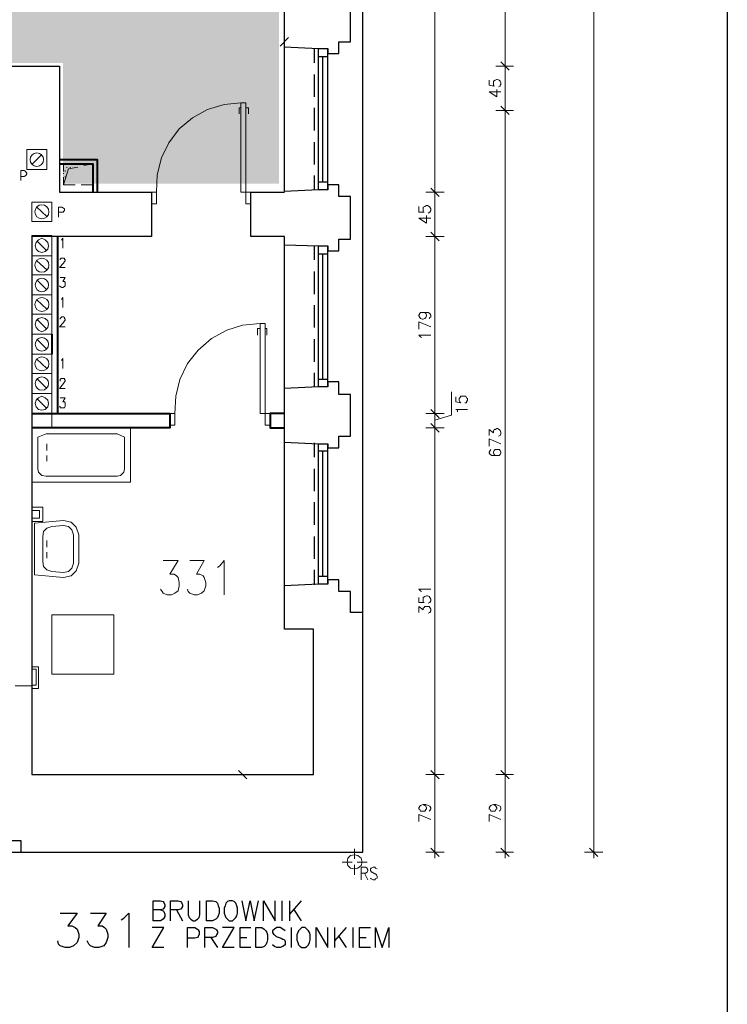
# Model space of a CAD drawing. Header units: millimetres. Extents: x 1 to 17496, y 1 to 30809.
# Tile 251 of 256: x 13325 to 14038, y 27834 to 28827. Entities that reach past the tile are written whole.
import ezdxf

# ---------------------------------------------------------------- set-up
doc = ezdxf.new("R2010")
doc.units = ezdxf.units.MM
doc.linetypes.add('CENTER', pattern=[2, 1.25, -0.25, 0.25, -0.25])
doc.layers.add('N_SSP_ewakuacja', color=4, linetype='CENTER', lineweight=40)
doc.layers.add('Opisy', color=255, linetype='Continuous')
doc.layers.add('PDF _Geometria', color=7, linetype='Continuous')

msp = doc.modelspace()

# ---------------------------------------------------------------- hatches: boundary and pattern name
at = {"layer": 'N_SSP_ewakuacja', "lineweight": 60, "transparency": 33554457}
h = msp.add_hatch(color=51, dxfattribs=at)
h.dxf.hatch_style = 1
h.paths.add_polyline_path([(5810.72, 28917.92), (5811.53, 28904.17), (5811.53, 28697.72), (6290.98, 28697.72), (6290.98, 28783.07), (13369.05, 28783.07), (13369.05, 28661.44), (13586.71, 28661.44), (13586.71, 29190.64), (13377.59, 29190.64), (13377.59, 29009.27), (12105.8, 29009.27), (12105.8, 29067.3), (6329.51, 29067.3), (6329.51, 28917.92)])

# ---------------------------------------------------------------- linework, layer by layer
at = {"layer": 'Opisy', "lineweight": 18}
for points in [[(13662.72, 27974.95), (13662.72, 27964.84)], [(13669.45, 27959.79), (13669.45, 27972.42), (13673.67, 27972.42), (13675.35, 27971.58), (13675.35, 27970.74), (13676.19, 27969.89), (13676.19, 27969.05), (13675.35, 27967.37), (13673.67, 27966.53), (13669.45, 27966.53)], [(13685.46, 27970.74), (13683.77, 27971.58), (13682.93, 27972.42), (13681.25, 27972.42), (13679.56, 27971.58), (13678.72, 27970.74), (13678.72, 27969.05), (13679.56, 27968.21), (13679.56, 27967.37), (13680.4, 27967.37), (13682.93, 27965.68), (13683.77, 27965.68), (13684.61, 27964.84), (13685.46, 27963.16), (13685.46, 27961.47), (13683.77, 27960.63), (13682.93, 27959.79), (13681.25, 27959.79), (13679.56, 27960.63), (13678.72, 27961.47)], [(13672.82, 27966.53), (13676.19, 27959.79)]]:
    msp.add_lwpolyline(points, dxfattribs=at)
at = {"layer": 'Opisy', "color": 7, "lineweight": 25}
for points in [[(13467.32, 27929.47), (13469.85, 27928.63), (13470.69, 27927.78), (13471.53, 27925.26), (13471.53, 27922.73), (13470.69, 27921.05), (13469.85, 27920.2), (13467.32, 27918.52), (13459.74, 27918.52), (13459.74, 27938.73), (13467.32, 27938.73), (13469.85, 27937.89), (13470.69, 27937.05), (13471.53, 27934.52), (13471.53, 27932.84), (13470.69, 27931.15), (13469.85, 27930.31), (13467.32, 27929.47), (13459.74, 27929.47)], [(13477.43, 27918.52), (13477.43, 27938.73), (13485.01, 27938.73), (13487.53, 27937.89), (13488.38, 27937.05), (13489.22, 27934.52), (13489.22, 27932.84), (13488.38, 27931.15), (13487.53, 27930.31), (13485.01, 27929.47), (13477.43, 27929.47)], [(13495.11, 27938.73), (13495.11, 27924.41), (13495.96, 27921.89), (13497.64, 27920.2), (13500.17, 27918.52), (13501.85, 27918.52), (13504.38, 27920.2), (13506.06, 27921.89), (13506.91, 27924.41), (13506.91, 27938.73)], [(13549.02, 27938.73), (13553.23, 27918.52), (13557.44, 27938.73), (13561.65, 27918.52), (13565.86, 27938.73)], [(13570.91, 27918.52), (13570.91, 27938.73), (13582.71, 27918.52), (13582.71, 27938.73)], [(13589.44, 27938.73), (13589.44, 27918.52)], [(13597.02, 27938.73), (13597.02, 27918.52)], [(13608.81, 27938.73), (13597.02, 27925.26)], [(13366.25, 27926.1), (13383.1, 27926.1), (13373.83, 27913.47), (13378.04, 27913.47), (13381.41, 27911.78), (13383.1, 27910.1), (13384.78, 27905.04), (13384.78, 27901.67), (13383.1, 27896.62), (13379.73, 27893.25), (13375.52, 27891.57), (13371.31, 27891.57), (13366.25, 27893.25), (13364.57, 27894.94), (13363.73, 27898.31)], [(13396.57, 27926.1), (13412.58, 27926.1), (13404.15, 27913.47), (13408.36, 27913.47), (13410.89, 27911.78), (13412.58, 27910.1), (13414.26, 27905.04), (13414.26, 27901.67), (13412.58, 27896.62), (13410.05, 27893.25), (13405, 27891.57), (13400.78, 27891.57), (13396.57, 27893.25), (13394.89, 27894.94), (13393.2, 27898.31)], [(13427.74, 27919.36), (13430.26, 27921.05), (13435.32, 27926.1), (13435.32, 27891.57)], [(13483.32, 27929.47), (13489.22, 27918.52)], [(13601.23, 27930.31), (13608.81, 27918.52)], [(13470.69, 27891.57), (13458.9, 27891.57), (13470.69, 27911.78), (13458.9, 27911.78)], [(13494.27, 27891.57), (13494.27, 27911.78), (13501.85, 27911.78), (13504.38, 27910.1), (13505.22, 27909.25), (13506.06, 27907.57), (13506.06, 27905.04), (13505.22, 27902.52), (13504.38, 27901.67), (13501.85, 27900.83), (13494.27, 27900.83)], [(13511.96, 27891.57), (13511.96, 27911.78), (13519.54, 27911.78), (13522.91, 27910.1), (13523.75, 27909.25), (13524.59, 27907.57), (13524.59, 27905.89), (13523.75, 27904.2), (13522.91, 27902.52), (13519.54, 27901.67), (13511.96, 27901.67)], [(13541.44, 27891.57), (13529.65, 27891.57), (13541.44, 27911.78), (13529.65, 27911.78)], [(13558.28, 27891.57), (13547.33, 27891.57), (13547.33, 27911.78), (13558.28, 27911.78)], [(13592.81, 27908.41), (13590.29, 27910.1), (13587.76, 27911.78), (13584.39, 27911.78), (13581.86, 27910.1), (13580.18, 27908.41), (13580.18, 27906.73), (13581.02, 27905.04), (13581.86, 27904.2), (13583.55, 27902.52), (13588.6, 27900.83), (13590.29, 27899.99), (13591.97, 27899.15), (13592.81, 27897.46), (13592.81, 27894.09), (13590.29, 27892.41), (13587.76, 27891.57), (13584.39, 27891.57), (13581.86, 27892.41), (13580.18, 27894.09)], [(13598.71, 27911.78), (13598.71, 27891.57)], [(13623.97, 27891.57), (13623.97, 27911.78), (13635.77, 27891.57), (13635.77, 27911.78)], [(13642.5, 27911.78), (13642.5, 27891.57)], [(13654.29, 27911.78), (13642.5, 27898.31)], [(13661.03, 27911.78), (13661.03, 27891.57)], [(13678.72, 27891.57), (13667.77, 27891.57), (13667.77, 27911.78), (13678.72, 27911.78)], [(13683.77, 27891.57), (13683.77, 27911.78), (13690.51, 27891.57), (13697.25, 27911.78), (13697.25, 27891.57)], [(13517.85, 27901.67), (13524.59, 27891.57)], [(13547.33, 27901.67), (13554.07, 27901.67)], [(13646.71, 27902.52), (13654.29, 27891.57)], [(13667.77, 27901.67), (13674.51, 27901.67)]]:
    msp.add_lwpolyline(points, dxfattribs=at)
for points in [[(13513.64, 27918.52), (13513.64, 27938.73), (13519.54, 27938.73), (13522.91, 27937.89), (13524.59, 27936.21), (13525.43, 27933.68), (13526.28, 27931.15), (13526.28, 27926.1), (13525.43, 27923.57), (13524.59, 27921.89), (13522.91, 27920.2), (13519.54, 27918.52)], [(13536.38, 27938.73), (13534.7, 27937.89), (13533.01, 27936.21), (13532.17, 27933.68), (13531.33, 27931.15), (13531.33, 27926.1), (13532.17, 27923.57), (13533.01, 27921.89), (13534.7, 27920.2), (13536.38, 27918.52), (13539.75, 27918.52), (13541.44, 27920.2), (13543.12, 27921.89), (13543.96, 27923.57), (13544.81, 27926.1), (13544.81, 27931.15), (13543.96, 27933.68), (13543.12, 27936.21), (13541.44, 27937.89), (13539.75, 27938.73)], [(13563.33, 27891.57), (13563.33, 27911.78), (13569.23, 27911.78), (13571.76, 27910.1), (13573.44, 27908.41), (13574.28, 27906.73), (13575.13, 27904.2), (13575.13, 27899.15), (13574.28, 27896.62), (13573.44, 27894.09), (13571.76, 27892.41), (13569.23, 27891.57)], [(13609.66, 27911.78), (13607.97, 27910.1), (13606.29, 27908.41), (13605.45, 27906.73), (13604.6, 27904.2), (13604.6, 27899.15), (13605.45, 27896.62), (13606.29, 27894.09), (13607.97, 27892.41), (13609.66, 27891.57), (13613.03, 27891.57), (13614.71, 27892.41), (13616.39, 27894.09), (13617.24, 27896.62), (13618.08, 27899.15), (13618.08, 27904.2), (13617.24, 27906.73), (13616.39, 27908.41), (13614.71, 27910.1), (13613.03, 27911.78)]]:
    msp.add_lwpolyline(points, close=True, dxfattribs=at)
at = {"layer": 'PDF _Geometria'}
msp.add_lwpolyline([(1887, 30808.66), (14038.11, 30808.66), (14038.11, 26805.87), (1887, 26805.87)], close=True, dxfattribs=at)
at = {"layer": 'PDF _Geometria', "lineweight": 18}
for points in [[(13743.57, 29868.27), (13743.57, 29856.48), (13743.57, 29789.94), (13743.57, 29778.15), (13743.57, 29256.81), (13743.57, 29245.02), (13743.57, 29213.02), (13743.57, 29201.23), (13743.57, 28658.83), (13743.57, 28647.04), (13743.57, 28614.2), (13743.57, 28602.4), (13743.57, 28436.49), (13743.57, 28423.85), (13743.57, 28436.49), (13743.57, 28442.38)], [(13814.32, 29868.27), (13814.32, 29856.48), (13814.32, 29789.94), (13814.32, 29778.15), (13814.32, 29124.58), (13814.32, 29112.79), (13814.32, 29079.95), (13814.32, 29067.31), (13814.32, 28786.01), (13814.32, 28774.22), (13814.32, 28741.37), (13814.32, 28729.58), (13814.32, 28071.8), (13814.32, 28060.01), (13814.32, 27993.48), (13814.32, 27981.69)], [(13903.59, 27981.69), (13903.59, 27993.48), (13903.59, 29856.48), (13903.59, 29868.27)], [(13587.76, 28800.33), (13596.18, 28808.75)], [(13591.97, 28795.27), (13591.97, 28813.8)], [(13814.32, 28774.22), (13814.32, 28786.01)], [(13591.97, 28780.11), (13591.97, 28780.96)], [(13798.31, 28765.8), (13798.31, 28760.74), (13803.37, 28759.9), (13802.53, 28760.74), (13802.53, 28764.95), (13804.21, 28765.8), (13805.89, 28766.64), (13806.74, 28766.64), (13808.42, 28765.8), (13809.26, 28764.95), (13810.11, 28763.27), (13810.11, 28761.58), (13809.26, 28760.74), (13809.26, 28759.9), (13807.58, 28759.06)], [(13810.11, 28754), (13798.31, 28754), (13805.89, 28748.95), (13805.89, 28756.53)], [(13463.11, 28652.94), (13463.95, 28670.62), (13468.16, 28687.47), (13475.74, 28702.63), (13485.85, 28716.95), (13499.32, 28727.9), (13514.49, 28736.32), (13531.33, 28741.37), (13548.17, 28743.06)], [(13548.17, 28738), (13546.49, 28738), (13546.49, 28732.11)], [(13553.23, 28738), (13555.75, 28738), (13555.75, 28732.11)], [(13814.32, 28729.58), (13814.32, 28741.37)], [(13591.97, 28720.32), (13591.97, 28721.16)], [(13337.62, 28680.73), (13347.72, 28690.84)], [(13369.62, 28673.99), (13369.62, 28681.57), (13381.41, 28681.57)], [(13369.62, 28677.36), (13369.62, 28678.2)], [(13383.94, 28678.2), (13374.68, 28676.52), (13369.62, 28660.52)], [(13371.31, 28680.73), (13371.31, 28681.57)], [(13372.99, 28677.36), (13372.99, 28678.2)], [(13374.68, 28680.73), (13374.68, 28681.57)], [(13376.36, 28677.36), (13376.36, 28678.2)], [(13377.2, 28680.73), (13377.2, 28681.57)], [(13380.57, 28680.73), (13380.57, 28681.57)], [(13383.94, 28680.73), (13383.94, 28681.57)], [(13386.47, 28680.73), (13386.47, 28681.57)], [(13387.31, 28681.57), (13399.1, 28681.57)], [(13389.84, 28680.73), (13389.84, 28681.57)], [(13399.1, 28673.99), (13399.1, 28681.57), (13389.84, 28679.89)], [(13326.67, 28664.73), (13326.67, 28674.84), (13330.04, 28674.84), (13331.72, 28673.99), (13331.72, 28673.15), (13332.56, 28672.31), (13332.56, 28671.47), (13331.72, 28669.78), (13330.04, 28668.94), (13326.67, 28668.94)], [(13369.62, 28671.47), (13369.62, 28672.31)], [(13381.41, 28660.52), (13369.62, 28660.52), (13369.62, 28668.1)], [(13369.62, 28664.73), (13369.62, 28665.57)], [(13371.31, 28673.99), (13371.31, 28674.84)], [(13371.31, 28668.1), (13371.31, 28668.94)], [(13399.1, 28668.1), (13399.1, 28660.52), (13387.31, 28660.52)], [(13743.57, 28658.83), (13743.57, 28647.04)], [(13458.06, 28652.94), (13458.9, 28652.94)], [(13551.54, 28652.94), (13552.39, 28652.94)], [(13352.78, 28628.51), (13342.67, 28637.78)], [(13364.57, 28627.67), (13364.57, 28637.78), (13367.94, 28637.78), (13369.62, 28636.94), (13370.46, 28636.09), (13370.46, 28634.41), (13369.62, 28633.57), (13369.62, 28632.72), (13364.57, 28632.72)], [(13727.57, 28638.62), (13727.57, 28632.72), (13732.62, 28632.72), (13731.78, 28632.72), (13731.78, 28637.78), (13733.46, 28638.62), (13735.15, 28639.46), (13735.99, 28639.46), (13737.67, 28638.62), (13738.52, 28637.78), (13739.36, 28636.09), (13739.36, 28634.41), (13738.52, 28632.72), (13736.83, 28631.88)], [(13739.36, 28626.83), (13727.57, 28626.83), (13735.15, 28621.78), (13735.15, 28629.36)], [(13367.1, 28604.93), (13367.94, 28604.93), (13368.78, 28606.62), (13368.78, 28596.51)], [(13743.57, 28614.2), (13743.57, 28602.4)], [(13352.78, 28593.98), (13342.67, 28604.09)], [(13366.25, 28584.72), (13366.25, 28585.56), (13367.1, 28586.4), (13370.46, 28586.4), (13370.46, 28585.56), (13371.31, 28584.72), (13371.31, 28583.88), (13370.46, 28583.03), (13369.62, 28581.35), (13365.41, 28577.14), (13371.31, 28577.14)], [(13352.78, 28574.61), (13342.67, 28583.88)], [(13366.25, 28567.03), (13371.31, 28567.03), (13368.78, 28562.82), (13370.46, 28562.82), (13371.31, 28561.98), (13371.31, 28558.61), (13370.46, 28557.77), (13368.78, 28556.92), (13367.94, 28556.92), (13366.25, 28557.77), (13365.41, 28558.61)], [(13352.78, 28554.4), (13342.67, 28564.5)], [(13367.1, 28545.13), (13367.94, 28545.13), (13368.78, 28546.82), (13368.78, 28536.71)], [(13352.78, 28535.03), (13342.67, 28544.29)], [(13366.25, 28524.92), (13366.25, 28525.76), (13367.1, 28526.6), (13367.94, 28527.45), (13369.62, 28527.45), (13370.46, 28526.6), (13370.46, 28525.76), (13371.31, 28524.92), (13371.31, 28524.08), (13370.46, 28523.24), (13369.62, 28521.55), (13365.41, 28517.34), (13371.31, 28517.34)], [(13731.78, 28531.66), (13733.46, 28531.66), (13734.31, 28530.82), (13735.15, 28529.13), (13735.15, 28528.29), (13734.31, 28526.6), (13733.46, 28525.76), (13731.78, 28524.92), (13730.94, 28524.92), (13729.25, 28525.76), (13728.41, 28526.6), (13727.57, 28528.29), (13727.57, 28529.13), (13728.41, 28530.82), (13729.25, 28531.66), (13736.83, 28531.66), (13738.52, 28530.82), (13739.36, 28529.13), (13739.36, 28527.45), (13738.52, 28526.6), (13737.67, 28525.76)], [(13352.78, 28514.81), (13342.67, 28524.92)], [(13481.64, 28429.75), (13482.48, 28447.44), (13486.69, 28464.28), (13494.27, 28480.28), (13505.22, 28493.76), (13518.7, 28505.55), (13533.86, 28513.97), (13549.86, 28519.02), (13567.55, 28520.71)], [(13739.36, 28517.34), (13727.57, 28522.39), (13727.57, 28514.81)], [(13567.55, 28515.66), (13565.02, 28515.66), (13565.02, 28508.92)], [(13572.6, 28515.66), (13574.28, 28515.66), (13574.28, 28508.92)], [(13730.09, 28506.39), (13729.25, 28507.23), (13727.57, 28508.92), (13739.36, 28508.92)], [(13352.78, 28494.6), (13342.67, 28504.71)], [(13363.73, 28505.55), (13363.73, 28487.02)], [(13591.97, 28505.55), (13591.97, 28487.02)], [(13352.78, 28475.23), (13342.67, 28484.49)], [(13367.1, 28483.65), (13367.94, 28483.65), (13368.78, 28485.34), (13368.78, 28475.23)], [(13352.78, 28455.02), (13342.67, 28465.12)], [(13366.25, 28462.6), (13366.25, 28464.28), (13367.1, 28465.12), (13370.46, 28465.12), (13370.46, 28464.28), (13371.31, 28463.44), (13371.31, 28462.6), (13370.46, 28461.75), (13369.62, 28460.07), (13365.41, 28455.02), (13371.31, 28455.02)], [(13743.57, 28423.01), (13760.41, 28428.06), (13760.41, 28451.65)], [(13764.63, 28446.59), (13764.63, 28441.54), (13769.68, 28440.7), (13768.84, 28441.54), (13767.99, 28443.22), (13767.99, 28444.91), (13768.84, 28445.75), (13769.68, 28447.44), (13774.73, 28447.44), (13775.57, 28445.75), (13776.42, 28444.91), (13776.42, 28443.22), (13775.57, 28441.54), (13775.57, 28440.7), (13773.89, 28440.7)], [(13352.78, 28434.8), (13342.67, 28444.91)], [(13366.25, 28445.75), (13371.31, 28445.75), (13368.78, 28441.54), (13370.46, 28441.54), (13371.31, 28440.7), (13371.31, 28437.33), (13370.46, 28435.64), (13366.25, 28435.64), (13366.25, 28436.49), (13365.41, 28437.33)], [(13337.62, 28429.75), (13337.62, 28415.43)], [(13357.83, 28429.75), (13357.83, 28415.43)], [(13743.57, 28415.43), (13743.57, 28429.75), (13743.57, 28415.43)], [(13766.31, 28431.43), (13766.31, 28433.12), (13764.63, 28433.96), (13776.42, 28433.96)], [(13743.57, 27981.69), (13743.57, 27993.48), (13743.57, 28060.01), (13743.57, 28071.8), (13743.57, 28409.54), (13743.57, 28421.33), (13743.57, 28409.54), (13743.57, 28403.64)], [(13798.31, 28407.85), (13798.31, 28413.75), (13802.53, 28410.38), (13802.53, 28412.06), (13803.37, 28413.75), (13804.21, 28413.75), (13805.89, 28414.59), (13806.74, 28414.59), (13808.42, 28413.75), (13809.26, 28412.9), (13810.11, 28411.22), (13810.11, 28409.54), (13809.26, 28407.85), (13807.58, 28407.01)], [(13352.78, 28399.43), (13352.78, 28392.69)], [(13810.11, 28399.43), (13798.31, 28404.48), (13798.31, 28396.9)], [(13352.78, 28381.74), (13352.78, 28387.64)], [(13800, 28393.53), (13799.16, 28392.69), (13798.31, 28391.01), (13798.31, 28390.16), (13799.16, 28388.48), (13800.84, 28387.64), (13808.42, 28387.64), (13809.26, 28388.48), (13810.11, 28390.16), (13810.11, 28391.01), (13809.26, 28392.69), (13808.42, 28393.53), (13804.21, 28393.53), (13803.37, 28392.69), (13802.53, 28391.01), (13802.53, 28390.16), (13803.37, 28388.48), (13804.21, 28387.64), (13805.89, 28387.64)], [(13337.62, 28383.43), (13337.62, 28365.74)], [(13337.62, 28321.1), (13348.57, 28321.1), (13348.57, 28335.42), (13337.62, 28335.42)], [(13337.62, 28324.47), (13345.2, 28324.47), (13345.2, 28332.05), (13337.62, 28332.05)], [(13352.78, 28301.73), (13352.78, 28294.99)], [(13352.78, 28284.04), (13352.78, 28289.94)], [(13469.85, 28281.52), (13485.01, 28281.52), (13476.58, 28268.04), (13480.8, 28268.04), (13483.32, 28266.36), (13485.01, 28264.67), (13485.85, 28259.62), (13485.85, 28256.25), (13485.01, 28251.2), (13481.64, 28248.67), (13478.27, 28246.99), (13474.06, 28246.99), (13469.85, 28248.67), (13469, 28250.35), (13467.32, 28252.88)], [(13496.8, 28281.52), (13511.12, 28281.52), (13503.54, 28268.04), (13506.91, 28268.04), (13510.27, 28266.36), (13511.12, 28264.67), (13512.8, 28259.62), (13512.8, 28256.25), (13511.12, 28251.2), (13508.59, 28248.67), (13504.38, 28246.99), (13501.01, 28246.99), (13496.8, 28248.67), (13495.11, 28250.35), (13494.27, 28252.88)], [(13524.59, 28274.78), (13527.12, 28276.46), (13531.33, 28281.52), (13531.33, 28246.99)], [(13730.09, 28250.35), (13729.25, 28251.2), (13727.57, 28252.88), (13739.36, 28252.88)], [(13727.57, 28244.46), (13727.57, 28239.41), (13732.62, 28239.41), (13731.78, 28239.41), (13731.78, 28244.46), (13733.46, 28245.3), (13735.15, 28246.14), (13735.99, 28246.14), (13737.67, 28245.3), (13738.52, 28244.46), (13739.36, 28242.77), (13739.36, 28241.09), (13738.52, 28239.41), (13736.83, 28238.56)], [(13727.57, 28229.3), (13727.57, 28235.19), (13731.78, 28231.83), (13731.78, 28233.51), (13732.62, 28234.35), (13733.46, 28235.19), (13737.67, 28235.19), (13738.52, 28234.35), (13739.36, 28232.67), (13739.36, 28230.98), (13738.52, 28229.3), (13736.83, 28228.46)], [(13420.16, 28203.19), (13420.16, 28191.4)], [(13337.62, 28152.66), (13344.36, 28152.66), (13344.36, 28174.55), (13337.62, 28174.55)], [(13337.62, 28156.03), (13341.83, 28156.03), (13341.83, 28172.03), (13337.62, 28172.03)], [(13320.77, 28155.18), (13337.62, 28155.18), (13320.77, 28155.18)], [(13545.65, 28070.12), (13554.07, 28061.7)], [(13743.57, 28060.01), (13743.57, 28071.8)], [(13814.32, 28060.01), (13814.32, 28071.8)], [(13540.59, 28065.91), (13558.28, 28065.91)], [(13731.78, 28035.59), (13733.46, 28034.75), (13734.31, 28033.9), (13735.15, 28032.22), (13735.15, 28031.38), (13734.31, 28030.53), (13733.46, 28028.85), (13729.25, 28028.85), (13728.41, 28030.53), (13727.57, 28031.38), (13727.57, 28032.22), (13728.41, 28033.9), (13729.25, 28034.75), (13731.78, 28035.59), (13734.31, 28035.59), (13736.83, 28034.75), (13738.52, 28033.9), (13739.36, 28032.22), (13739.36, 28031.38), (13738.52, 28029.69), (13737.67, 28028.85)], [(13802.53, 28035.59), (13804.21, 28034.75), (13805.05, 28033.9), (13805.89, 28032.22), (13805.89, 28031.38), (13805.05, 28030.53), (13804.21, 28028.85), (13800, 28028.85), (13799.16, 28030.53), (13798.31, 28031.38), (13798.31, 28032.22), (13799.16, 28033.9), (13800, 28034.75), (13802.53, 28035.59), (13805.05, 28035.59), (13807.58, 28034.75), (13809.26, 28033.9), (13810.11, 28032.22), (13810.11, 28031.38), (13809.26, 28029.69), (13808.42, 28028.85)], [(13739.36, 28020.43), (13727.57, 28025.48), (13727.57, 28018.74)], [(13810.11, 28020.43), (13798.31, 28025.48), (13798.31, 28018.74)], [(13662.72, 27990.95), (13662.72, 27980.84)], [(13739.36, 27991.79), (13747.78, 27983.37)], [(13810.11, 27991.79), (13818.53, 27983.37)], [(13899.38, 27991.79), (13907.8, 27983.37)], [(13734.31, 27987.58), (13752.83, 27987.58)], [(13805.05, 27987.58), (13822.74, 27987.58)], [(13894.33, 27987.58), (13912.86, 27987.58)], [(13650.08, 27977.47), (13660.19, 27977.47)], [(13665.24, 27977.47), (13675.35, 27977.47)]]:
    msp.add_lwpolyline(points, dxfattribs=at)
at = {"layer": 'PDF _Geometria', "lineweight": 25}
for points in [[(13671.14, 28229.3), (13671.14, 28428.06), (13671.14, 28626.83), (13671.14, 28826.44), (13671.14, 29025.2), (13671.14, 29223.97), (13671.14, 29422.73), (13671.14, 29621.5)], [(13591.97, 28799.49), (13626.5, 28797.8), (13635.77, 28797.8), (13635.77, 28792.75), (13646.71, 28792.75), (13646.71, 28804.54), (13658.51, 28804.54), (13658.51, 28826.44), (13658.51, 28847.49), (13646.71, 28847.49), (13646.71, 28859.28), (13635.77, 28859.28), (13635.77, 28854.23), (13626.5, 28854.23), (13591.97, 28852.55)], [(13305.61, 27999.37), (13326.67, 27999.37), (13326.67, 27987.58), (13671.14, 27987.58), (13671.14, 28229.3), (13658.51, 28229.3), (13658.51, 28250.35), (13646.71, 28250.35), (13646.71, 28262.15), (13635.77, 28262.15), (13635.77, 28257.93), (13626.5, 28257.93), (13591.97, 28256.25), (13591.97, 28401.11), (13591.97, 28455.02), (13591.97, 28599.88), (13626.5, 28599.04), (13635.77, 28599.04), (13635.77, 28593.98), (13646.71, 28593.98), (13646.71, 28605.77), (13658.51, 28605.77), (13658.51, 28626.83), (13658.51, 28648.73), (13646.71, 28648.73), (13646.71, 28660.52), (13635.77, 28660.52), (13635.77, 28655.46), (13626.5, 28655.46), (13591.97, 28653.78), (13591.97, 28799.49), (13591.97, 28852.55)], [(13622.29, 28783.48), (13622.29, 28797.8)], [(13626.5, 28655.46), (13626.5, 28797.8)], [(13635.77, 28655.46), (13635.77, 28797.8)], [(13635.77, 28789.38), (13626.5, 28789.38)], [(13630.71, 28663.04), (13630.71, 28789.38)], [(13190.23, 28780.11), (13365.41, 28780.11), (13365.41, 28652.94), (13458.06, 28652.94), (13458.06, 28608.3), (13337.62, 28608.3), (13337.62, 28065.91), (13621.45, 28065.91), (13621.45, 28212.45), (13591.97, 28212.45), (13591.97, 28256.25)], [(13622.29, 28748.95), (13622.29, 28771.69)], [(13622.29, 28715.26), (13622.29, 28738)], [(13622.29, 28680.73), (13622.29, 28703.47)], [(13622.29, 28655.46), (13622.29, 28669.78)], [(13635.77, 28663.04), (13626.5, 28663.04)], [(13591.97, 28599.88), (13591.97, 28608.3), (13558.28, 28608.3), (13558.28, 28652.94), (13591.97, 28652.94)], [(13622.29, 28584.72), (13622.29, 28599.04)], [(13626.5, 28456.7), (13626.5, 28599.04)], [(13635.77, 28456.7), (13635.77, 28599.04)], [(13635.77, 28590.61), (13626.5, 28590.61)], [(13630.71, 28464.28), (13630.71, 28590.61)], [(13622.29, 28550.19), (13622.29, 28572.93)], [(13622.29, 28516.5), (13622.29, 28539.24)], [(13622.29, 28481.97), (13622.29, 28504.71)], [(13622.29, 28456.7), (13622.29, 28471.02)], [(13591.97, 28401.11), (13626.5, 28399.43), (13635.77, 28399.43), (13635.77, 28395.22), (13646.71, 28395.22), (13646.71, 28407.01), (13658.51, 28407.01), (13658.51, 28428.06), (13658.51, 28449.12), (13646.71, 28449.12), (13646.71, 28461.75), (13635.77, 28461.75), (13635.77, 28456.7), (13626.5, 28456.7), (13591.97, 28455.02)], [(13635.77, 28464.28), (13626.5, 28464.28)], [(13622.29, 28385.95), (13622.29, 28400.27)], [(13626.5, 28257.93), (13626.5, 28399.43)], [(13635.77, 28257.93), (13635.77, 28399.43)], [(13635.77, 28391.85), (13626.5, 28391.85)], [(13630.71, 28265.52), (13630.71, 28391.85)], [(13622.29, 28351.42), (13622.29, 28374.16)], [(13622.29, 28317.73), (13622.29, 28340.47)], [(13622.29, 28283.2), (13622.29, 28305.94)], [(13622.29, 28257.09), (13622.29, 28272.25)], [(13635.77, 28265.52), (13626.5, 28265.52)], [(9745.53, 27987.58), (9944.3, 27987.58), (10143.06, 27987.58), (10342.67, 27987.58), (10541.43, 27987.58), (10740.2, 27987.58), (10938.96, 27987.58), (11138.57, 27987.58), (11337.33, 27987.58), (11536.1, 27987.58), (11734.86, 27987.58), (11933.63, 27987.58), (12133.24, 27987.58), (12332, 27987.58), (12530.77, 27987.58), (12729.53, 27987.58), (12929.14, 27987.58), (13127.9, 27987.58), (13326.67, 27987.58)]]:
    msp.add_lwpolyline(points, dxfattribs=at)
at = {"layer": 'PDF _Geometria', "lineweight": 18}
for points in [[(13805.05, 28780.11), (13822.74, 28780.11)], [(13810.11, 28784.33), (13818.53, 28775.9)], [(13548.17, 28743.06), (13548.17, 28652.94), (13558.28, 28652.94), (13558.28, 28641.15), (13553.23, 28641.15), (13553.23, 28743.06)], [(13805.05, 28735.48), (13822.74, 28735.48)], [(13810.11, 28739.69), (13818.53, 28731.26)], [(13352.78, 28675.68), (13352.78, 28695.89), (13332.56, 28695.89), (13332.56, 28675.68)], [(13747.78, 28648.73), (13739.36, 28657.15)], [(13463.11, 28641.15), (13463.11, 28652.94), (13458.06, 28652.94), (13458.06, 28641.15)], [(13752.83, 28652.94), (13734.31, 28652.94)], [(13357.83, 28623.46), (13357.83, 28642.83), (13337.62, 28642.83), (13337.62, 28623.46)], [(13357.83, 28588.93), (13357.83, 28609.14), (13337.62, 28609.14), (13337.62, 28588.93)], [(13347.72, 28606.62), (13344.36, 28604.93), (13341.83, 28602.4), (13340.99, 28599.04), (13341.83, 28595.67), (13344.36, 28593.14), (13347.72, 28592.3), (13351.09, 28593.14), (13353.62, 28595.67), (13354.46, 28599.04), (13353.62, 28602.4), (13351.09, 28604.93)], [(13752.83, 28608.3), (13734.31, 28608.3)], [(13747.78, 28604.09), (13739.36, 28612.51)], [(13357.83, 28569.56), (13357.83, 28588.93), (13337.62, 28588.93), (13337.62, 28569.56)], [(13357.83, 28549.34), (13357.83, 28569.56), (13337.62, 28569.56), (13337.62, 28549.34)], [(13357.83, 28529.97), (13357.83, 28549.34), (13337.62, 28549.34), (13337.62, 28529.97)], [(13357.83, 28509.76), (13357.83, 28529.97), (13337.62, 28529.97), (13337.62, 28509.76)], [(13347.72, 28526.6), (13344.36, 28525.76), (13341.83, 28523.24), (13340.99, 28519.87), (13341.83, 28516.5), (13344.36, 28513.97), (13347.72, 28512.29), (13351.09, 28513.97), (13353.62, 28516.5), (13354.46, 28519.87), (13353.62, 28523.24), (13351.09, 28525.76)], [(13567.55, 28520.71), (13567.55, 28429.75), (13577.65, 28429.75), (13577.65, 28417.96), (13572.6, 28417.96), (13572.6, 28520.71)], [(13357.83, 28489.55), (13357.83, 28509.76), (13337.62, 28509.76), (13337.62, 28489.55)], [(13357.83, 28470.18), (13357.83, 28489.55), (13337.62, 28489.55), (13337.62, 28470.18)], [(13357.83, 28449.96), (13357.83, 28470.18), (13337.62, 28470.18), (13337.62, 28449.96)], [(13357.83, 28429.75), (13357.83, 28449.96), (13337.62, 28449.96), (13337.62, 28429.75)], [(13347.72, 28447.44), (13344.36, 28445.75), (13341.83, 28443.22), (13340.99, 28439.86), (13341.83, 28436.49), (13344.36, 28433.96), (13347.72, 28433.12), (13351.09, 28433.96), (13353.62, 28436.49), (13354.46, 28439.86), (13353.62, 28443.22), (13351.09, 28445.75)], [(13481.64, 28417.96), (13481.64, 28429.75), (13476.58, 28429.75), (13476.58, 28417.96)], [(13752.83, 28429.75), (13734.31, 28429.75)], [(13747.78, 28425.54), (13739.36, 28433.96)], [(13739.36, 28419.64), (13747.78, 28411.22)], [(13437, 28360.69), (13437, 28415.43), (13337.62, 28415.43), (13337.62, 28360.69)], [(13423.52, 28366.58), (13426.89, 28367.42), (13430.26, 28370.79), (13431.1, 28374.16), (13431.1, 28406.17), (13423.52, 28409.54), (13351.94, 28409.54), (13343.51, 28406.17), (13343.51, 28374.16), (13344.36, 28370.79), (13347.72, 28367.42), (13351.94, 28366.58)], [(13734.31, 28415.43), (13752.83, 28415.43)], [(13340.14, 28319.42), (13369.62, 28321.94), (13377.2, 28320.26), (13382.26, 28315.21), (13384.78, 28307.63), (13384.78, 28278.99), (13382.26, 28271.41), (13377.2, 28266.36), (13369.62, 28264.67), (13340.14, 28267.2)], [(13348.57, 28305.94), (13348.57, 28280.68), (13349.41, 28275.62), (13352.78, 28272.25), (13357.83, 28270.57), (13369.62, 28269.73), (13374.68, 28270.57), (13378.04, 28273.94), (13379.73, 28278.99), (13379.73, 28307.63), (13378.04, 28312.68), (13374.68, 28316.05), (13369.62, 28316.89), (13357.83, 28316.05), (13352.78, 28314.36), (13349.41, 28311)], [(13420.16, 28166.97), (13420.16, 28226.77), (13357.83, 28226.77), (13357.83, 28166.97)], [(13337.62, 28146.76), (13337.62, 28164.45)], [(13739.36, 28070.12), (13747.78, 28061.7)], [(13810.11, 28070.12), (13818.53, 28061.7)], [(13734.31, 28065.91), (13752.83, 28065.91)], [(13805.05, 28065.91), (13822.74, 28065.91)], [(13670.3, 27977.47), (13669.45, 27981.69), (13666.09, 27984.21), (13662.72, 27985.05), (13658.51, 27984.21), (13655.98, 27981.69), (13655.14, 27977.47), (13655.98, 27974.11), (13658.51, 27971.58), (13662.72, 27970.74), (13666.09, 27971.58), (13669.45, 27974.11)]]:
    msp.add_lwpolyline(points, close=True, dxfattribs=at)
at = {"layer": 'PDF _Geometria', "lineweight": 40}
for points in [[(13365.41, 28685.78), (13403.31, 28685.78), (13403.31, 28652.94)], [(13365.41, 28681.57), (13399.1, 28681.57), (13399.1, 28652.94)], [(13363.73, 28429.75), (13363.73, 28608.3)], [(13357.83, 28509.76), (13357.83, 28489.55)], [(13337.62, 28429.75), (13476.58, 28429.75), (13476.58, 28415.43), (13337.62, 28415.43)], [(13591.97, 28429.75), (13577.65, 28429.75), (13577.65, 28415.43), (13591.97, 28415.43)]]:
    msp.add_lwpolyline(points, dxfattribs=at)
at = {"layer": 'PDF _Geometria', "lineweight": 18}
for centre, radius in [((13342.64, 28685.78), 6.77), ((13347.72, 28633.24), 7.06), ((13347.72, 28579.34), 7.06), ((13347.72, 28559.42), 6.77), ((13347.72, 28539.76), 7.06), ((13347.72, 28499.62), 6.77), ((13347.72, 28479.96), 7.06), ((13347.72, 28460.03), 6.77)]:
    msp.add_circle(centre, radius, dxfattribs=at)

doc.saveas('drawing.dxf')
